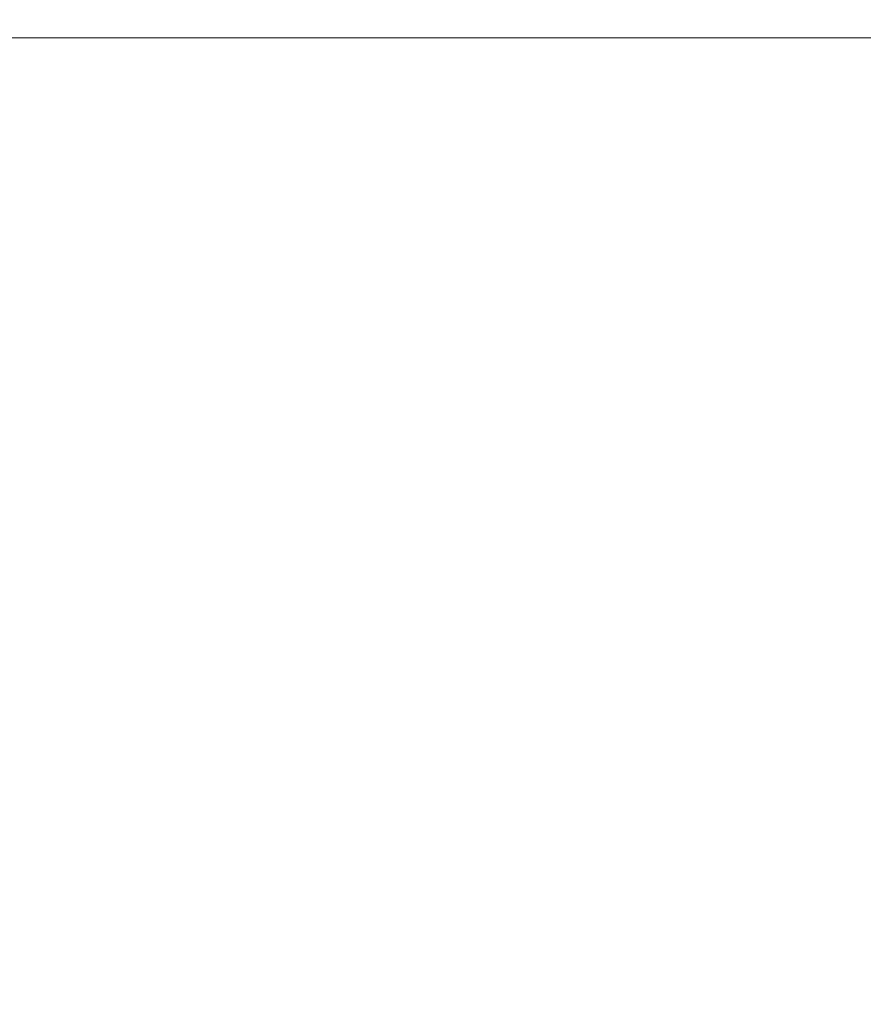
# Model space of a CAD drawing. Header units: millimetres. Extents: x 0 to 863, y 0 to 558.
# Tile 58 of 61: x 766 to 798, y 298 to 336. Entities that reach past the tile are written whole.
import ezdxf

# ---------------------------------------------------------------- set-up
doc = ezdxf.new("R2010")
doc.units = ezdxf.units.MM
doc.styles.add('SLDTEXTSTYLE0', font='TXT', dxfattribs={"width": 0.75})
doc.dimstyles.new('SLDDIMSTYLE0', dxfattribs={"dimtxt": 5.291667, "dimasz": 3.175, "dimexe": 0, "dimexo": 0.0625, "dimgap": 1.322917, "dimtad": 0, "dimtih": 1, "dimtoh": 1, "dimdec": 1, "dimlfac": 2.6, "dimrnd": 1e-09, "dimzin": 12, "dimdsep": 46, "dimtxsty": 'SLDTEXTSTYLE0', "dimsah": 1, "dimcen": 0.09, "dimadec": 0, "dimazin": 3, "dimtfac": 1, "dimtdec": 1, "dimtofl": 0, "dimtmove": 0, "dimatfit": 3, "dimfxl": 1, "dimfrac": 2, "dimtolj": 1, "dimtzin": 12, "dimarcsym": 0})

# ---------------------------------------------------------------- blocks, each defined once
blk = doc.blocks.new('_D_6')
at = {"color": 7, "linetype": 'Continuous', "lineweight": 0}
for p, q in [((768.308, 380.331), (766.699, 380.331)), ((766.699, 380.331), (766.699, 371.923)), ((781.988, 380.331), (783.598, 380.331)), ((783.598, 380.331), (783.598, 371.923)), ((733.351, 334.084), (733.351, 375.775)), ((748.812, 299.552), (748.812, 375.775)), ((733.351, 372.6), (748.812, 372.6)), ((748.812, 372.6), (764.016, 372.6)), ((766.699, 371.923), (768.308, 371.923)), ((783.598, 371.923), (781.988, 371.923))]:
    blk.add_line(p, q, dxfattribs=at)
for points in [[(733.351, 372.6), (736.526, 372.092), (736.526, 373.108)], [(748.812, 372.6), (745.637, 373.108), (745.637, 372.092)]]:
    blk.add_solid(points, dxfattribs=at)
at = {"color": 7, "linetype": 'Continuous', "lineweight": 0, "char_height": 5.2917, "attachment_point": 1, "style": 'SLDTEXTSTYLE0'}
for s, insert in [('1.58', (768.308, 378.745)), ('40.2', (768.308, 370.616))]:
    blk.add_mtext(s, dxfattribs=dict(at, insert=insert))
blk = doc.blocks.new('_D_7')
at = {"color": 7, "linetype": 'Continuous', "lineweight": 0}
for p, q in [((738.621, 335.44), (814.25, 335.44)), ((811.075, 335.44), (811.075, 267.572)), ((802.28, 266.499), (800.671, 266.499)), ((800.671, 266.499), (800.671, 258.091)), ((819.87, 266.499), (821.48, 266.499)), ((821.48, 266.499), (821.48, 258.091)), ((800.671, 258.091), (802.28, 258.091)), ((821.48, 258.091), (819.87, 258.091)), ((811.075, 182.282), (811.075, 249.962)), ((785.428, 182.282), (814.25, 182.282))]:
    blk.add_line(p, q, dxfattribs=at)
for points in [[(811.075, 335.44), (810.567, 332.265), (811.583, 332.265)], [(811.075, 182.282), (811.583, 185.457), (810.567, 185.457)]]:
    blk.add_solid(points, dxfattribs=at)
at = {"color": 7, "linetype": 'Continuous', "lineweight": 0, "char_height": 5.2917, "attachment_point": 1, "style": 'SLDTEXTSTYLE0'}
for s, insert in [('15.68', (802.28, 264.912)), ('398.2', (802.28, 256.784))]:
    blk.add_mtext(s, dxfattribs=dict(at, insert=insert))

msp = doc.modelspace()

# ---------------------------------------------------------------- dimensions: what is measured, and where the dimension line sits
at = {"color": 7, "linetype": 'Continuous', "lineweight": 0}
dim = msp.add_linear_dim(base=(733.351, 372.6), p1=(748.812, 298.282), p2=(733.351, 332.814), dimstyle='SLDDIMSTYLE0', dxfattribs=at)
dim.commit()
dim.dimension.update_dxf_attribs({"geometry": '_D_6', "text_midpoint": (775.148, 372.6), "dimtype": 160})
dim = msp.add_linear_dim(base=(811.075, 182.282), p1=(737.351, 335.44), p2=(784.158, 182.282), angle=90, dimstyle='SLDDIMSTYLE0', dxfattribs=at)
dim.commit()
dim.dimension.update_dxf_attribs({"geometry": '_D_7', "text_midpoint": (811.075, 258.767), "dimtype": 160})

doc.saveas('drawing.dxf')
